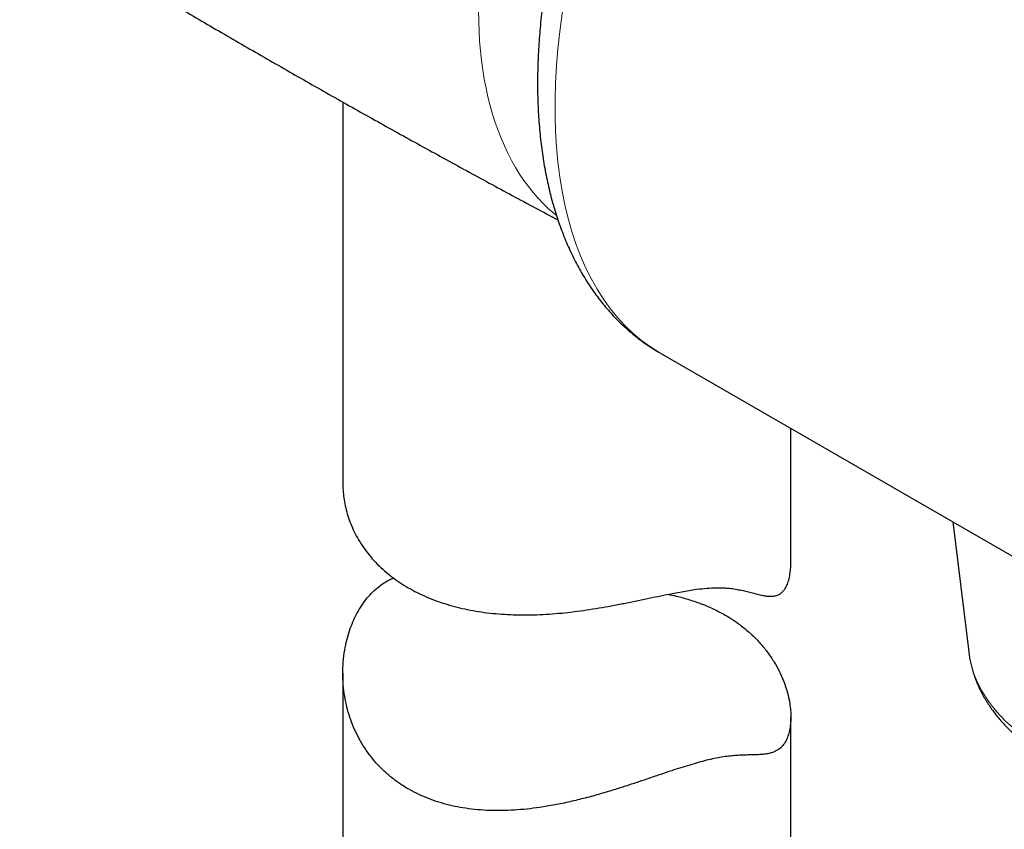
# Model space of a CAD drawing. Header units: millimetres. Extents: x 8 to 984, y 12 to 973.
# Tile 149 of 256: x 810 to 843, y 309 to 336. Entities that reach past the tile are written whole.
import ezdxf

# ---------------------------------------------------------------- set-up
doc = ezdxf.new("R2010")
doc.units = ezdxf.units.MM

msp = doc.modelspace()

# ---------------------------------------------------------------- linework, layer by layer
at = {"color": 7, "linetype": 'Continuous', "lineweight": 30}
for p, q in [((821.153, 333.039), (821.153, 320.268)), ((831.765, 324.641), (849.328, 314.502)), ((836.153, 317.604), (836.153, 322.108)), ((841.58, 318.975), (842.108, 314.618)), ((821.153, 313.902), (821.153, 291.305)), ((836.153, 291.305), (836.153, 312.432))]:
    msp.add_line(p, q, dxfattribs=at)
at = {"color": 252, "linetype": 'Continuous', "lineweight": 0, "flags": 128}
msp.add_lwpolyline([(828.302, 329.238), (828.226, 329.3), (828.042, 329.464), (827.865, 329.636), (827.693, 329.817), (827.528, 330.007), (827.37, 330.205), (827.218, 330.413), (827.073, 330.628), (826.934, 330.852), (826.803, 331.084), (826.679, 331.323), (826.561, 331.571), (826.451, 331.826), (826.349, 332.088), (826.253, 332.358), (826.165, 332.635), (826.084, 332.918), (826.011, 333.209), (825.946, 333.505), (825.888, 333.808), (825.837, 334.117), (825.795, 334.432), (825.76, 334.753), (825.733, 335.079), (825.713, 335.41), (825.702, 335.746), (825.698, 336.086)], dxfattribs=at)
at = {"color": 252, "linetype": 'Continuous', "lineweight": 0}
for centre, major_axis, ratio, start_param, end_param in [((840.23, 340.903), (8.186, 16.412), 0.532315, 0.764768, 3.109152), ((851.045, 315.173), (8.959, 0.27), 0.593625, 3.195384, 5.477572)]:
    msp.add_ellipse(centre, major_axis=major_axis, ratio=ratio, start_param=start_param, end_param=end_param, dxfattribs=at)
at = {"color": 7, "linetype": 'Continuous', "lineweight": 30}
for points, knots in [([(838.958, 355.777), (838.909, 355.742), (838.767, 355.642), (838.532, 355.471), (838.256, 355.261), (837.98, 355.043), (837.707, 354.819), (837.435, 354.589), (837.165, 354.351), (836.896, 354.107), (836.63, 353.857), (836.366, 353.6), (836.104, 353.338), (835.844, 353.069), (835.587, 352.795), (835.332, 352.515), (835.08, 352.23), (834.83, 351.939), (834.584, 351.643), (834.34, 351.342), (834.099, 351.036), (833.861, 350.726), (833.626, 350.411), (833.395, 350.091), (833.167, 349.767), (832.942, 349.439), (832.721, 349.107), (832.503, 348.771), (832.289, 348.432), (832.079, 348.089), (831.873, 347.743), (831.671, 347.393), (831.472, 347.041), (831.278, 346.686), (831.088, 346.328), (830.903, 345.967), (830.722, 345.604), (830.545, 345.239), (830.373, 344.872), (830.205, 344.503), (830.043, 344.133), (829.885, 343.761), (829.732, 343.387), (829.583, 343.012), (829.44, 342.637), (829.302, 342.26), (829.169, 341.883), (829.041, 341.505), (828.919, 341.127), (828.802, 340.749), (828.69, 340.371), (828.584, 339.993), (828.483, 339.615), (828.388, 339.238), (828.299, 338.861), (828.215, 338.485), (828.137, 338.111), (828.065, 337.737), (827.999, 337.365), (827.938, 336.994), (827.884, 336.624), (827.836, 336.257), (827.794, 335.891), (827.758, 335.527), (827.728, 335.166), (827.704, 334.807), (827.687, 334.451), (827.676, 334.097), (827.671, 333.746), (827.673, 333.399), (827.682, 333.054), (827.697, 332.713), (827.718, 332.376), (827.747, 332.042), (827.781, 331.712), (827.823, 331.386), (827.871, 331.065), (827.926, 330.748), (827.988, 330.436), (828.057, 330.129), (828.132, 329.827), (828.215, 329.53), (828.303, 329.24), (828.399, 328.955), (828.501, 328.676), (828.61, 328.404), (828.725, 328.138), (828.847, 327.879), (828.975, 327.627), (829.109, 327.382), (829.249, 327.145), (829.395, 326.915), (829.546, 326.692), (829.703, 326.478), (829.866, 326.271), (830.034, 326.072), (830.207, 325.881), (830.385, 325.698), (830.568, 325.523), (830.755, 325.356), (830.947, 325.197), (831.144, 325.046), (831.345, 324.903), (831.55, 324.77), (831.69, 324.683), (831.763, 324.642), (831.765, 324.641)], [0, 0, 0, 0, 0.0052959, 0.015286, 0.0252691, 0.0352463, 0.0452163, 0.0551786, 0.0651324, 0.0750773, 0.0850132, 0.0949398, 0.104857, 0.1147651, 0.1246638, 0.1345534, 0.144434, 0.1543062, 0.1641699, 0.1740255, 0.1838735, 0.193714, 0.2035473, 0.213374, 0.2231944, 0.2330087, 0.2428175, 0.2526211, 0.2624199, 0.2722142, 0.2820045, 0.2917912, 0.3015746, 0.311355, 0.3211331, 0.3309092, 0.3406835, 0.3504566, 0.3602288, 0.3700007, 0.3797724, 0.3895445, 0.3993173, 0.409091, 0.4188664, 0.4286436, 0.4384233, 0.4482057, 0.4579915, 0.4677808, 0.4775744, 0.4873724, 0.4971756, 0.5069842, 0.5167987, 0.5266196, 0.5364473, 0.5462822, 0.5561247, 0.5659752, 0.5758341, 0.5857016, 0.5955781, 0.6054638, 0.6153589, 0.6252634, 0.6351774, 0.6451007, 0.6550331, 0.6649742, 0.6749235, 0.6848802, 0.6948433, 0.7048116, 0.7147836, 0.7247573, 0.7347298, 0.7446985, 0.7546602, 0.7646115, 0.7745487, 0.7844675, 0.7943635, 0.8042321, 0.8140683, 0.8238672, 0.8336242, 0.8433345, 0.852994, 0.8625989, 0.872146, 0.8816328, 0.8910576, 0.9004196, 0.9097187, 0.9189557, 0.9281325, 0.9372513, 0.9463154, 0.9553287, 0.9642953, 0.9732205, 0.9821095, 0.990968, 0.999802, 1, 1, 1, 1]), ([(810.333, 339.41), (810.769, 339.143), (811.702, 338.571), (813.139, 337.703), (814.641, 336.806), (816.149, 335.916), (817.661, 335.034), (819.177, 334.16), (820.698, 333.293), (822.224, 332.435), (823.753, 331.584), (825.287, 330.742), (826.821, 329.91), (827.845, 329.362), (828.355, 329.089)], [0, 0, 0, 0, 0.0738291, 0.1580977, 0.2423671, 0.3266366, 0.4109047, 0.4951708, 0.5794337, 0.6636919, 0.7479446, 0.8321905, 0.9164287, 1, 1, 1, 1]), ([(821.155, 320.268), (821.154, 320.235), (821.152, 320.115), (821.169, 319.906), (821.205, 319.64), (821.262, 319.373), (821.34, 319.108), (821.44, 318.841), (821.564, 318.574), (821.713, 318.31), (821.886, 318.051), (822.083, 317.8), (822.304, 317.559), (822.541, 317.335), (822.793, 317.129), (823.057, 316.941), (823.341, 316.764), (823.644, 316.601), (823.965, 316.452), (824.296, 316.322), (824.633, 316.209), (824.975, 316.114), (825.331, 316.033), (825.699, 315.967), (826.079, 315.916), (826.466, 315.88), (826.857, 315.86), (827.253, 315.854), (827.655, 315.862), (828.065, 315.884), (828.48, 315.918), (828.897, 315.965), (829.314, 316.022), (829.731, 316.088), (830.15, 316.162), (830.57, 316.244), (830.989, 316.329), (831.399, 316.415), (831.798, 316.499), (832.143, 316.569), (832.438, 316.624), (832.686, 316.667), (832.963, 316.71), (833.262, 316.746), (833.542, 316.766), (833.774, 316.769), (833.964, 316.762), (834.159, 316.744), (834.356, 316.713), (834.554, 316.671), (834.738, 316.626), (834.912, 316.58), (835.076, 316.538), (835.232, 316.503), (835.379, 316.482), (835.516, 316.477), (835.644, 316.495), (835.748, 316.534), (835.833, 316.59), (835.901, 316.656), (835.971, 316.75), (836.039, 316.885), (836.097, 317.066), (836.135, 317.275), (836.153, 317.458), (836.151, 317.573), (836.151, 317.604)], [0, 0, 0, 0, 0.005858, 0.021643, 0.037419, 0.053574, 0.069741, 0.085896, 0.103113, 0.120343, 0.13756, 0.155309, 0.173074, 0.190823, 0.20749, 0.224171, 0.240838, 0.258013, 0.275203, 0.292379, 0.308669, 0.324971, 0.341261, 0.358005, 0.374763, 0.391508, 0.408144, 0.424792, 0.441428, 0.458513, 0.475611, 0.492696, 0.509908, 0.527133, 0.544342, 0.562144, 0.579963, 0.597759, 0.615377, 0.632994, 0.645052, 0.65712, 0.669177, 0.686821, 0.704464, 0.716622, 0.728792, 0.740953, 0.756528, 0.77212, 0.787723, 0.803312, 0.819207, 0.835116, 0.851016, 0.866898, 0.882494, 0.898084, 0.908791, 0.919508, 0.930212, 0.945846, 0.961483, 0.977632, 0.993784, 1, 1, 1, 1]), ([(833.956, 315.851), (834.07, 315.781), (834.3, 315.641), (834.613, 315.403), (834.902, 315.146), (835.163, 314.872), (835.395, 314.582), (835.596, 314.28), (835.768, 313.967), (835.91, 313.649), (836.02, 313.329), (836.093, 313.034), (836.135, 312.768), (836.154, 312.53), (836.152, 312.302), (836.131, 312.088), (836.09, 311.887), (836.025, 311.705), (835.939, 311.548), (835.834, 311.419), (835.712, 311.323), (835.574, 311.256), (835.423, 311.212), (835.256, 311.186), (835.076, 311.172), (834.881, 311.166), (834.683, 311.163), (834.483, 311.157), (834.281, 311.145), (834.066, 311.125), (833.837, 311.094), (833.592, 311.048), (833.331, 310.987), (833.055, 310.913), (832.767, 310.829), (832.469, 310.736), (832.148, 310.631), (831.801, 310.514), (831.429, 310.388), (831.051, 310.261), (830.669, 310.134), (830.245, 309.999), (829.778, 309.858), (829.269, 309.719), (828.759, 309.594), (828.248, 309.487), (827.768, 309.406), (827.316, 309.349), (826.895, 309.314), (826.477, 309.298), (826.065, 309.301), (825.66, 309.326), (825.27, 309.372), (824.896, 309.439), (824.537, 309.527), (824.189, 309.636), (823.855, 309.766), (823.536, 309.916), (823.226, 310.091), (822.927, 310.292), (822.643, 310.521), (822.381, 310.77), (822.142, 311.037), (821.929, 311.322), (821.741, 311.622), (821.579, 311.936), (821.442, 312.262), (821.331, 312.597), (821.244, 312.951), (821.183, 313.322), (821.152, 313.708), (821.152, 314.096), (821.183, 314.481), (821.243, 314.84), (821.326, 315.172), (821.427, 315.476), (821.552, 315.768), (821.699, 316.045), (821.866, 316.298), (822.053, 316.526), (822.256, 316.727), (822.478, 316.899), (822.678, 317.021), (822.806, 317.075), (822.85, 317.093)], [0, 0, 0, 0, 0.013961, 0.027972, 0.042002, 0.056017, 0.069982, 0.083917, 0.097898, 0.111894, 0.125873, 0.139806, 0.150735, 0.161698, 0.172666, 0.183614, 0.194529, 0.206156, 0.217828, 0.2295, 0.241128, 0.252836, 0.264568, 0.276329, 0.288105, 0.299873, 0.311605, 0.321377, 0.331181, 0.340981, 0.350756, 0.360504, 0.370357, 0.38025, 0.390161, 0.400063, 0.409924, 0.421337, 0.432786, 0.444255, 0.45572, 0.467146, 0.481989, 0.496881, 0.511793, 0.526691, 0.541538, 0.554006, 0.566519, 0.579051, 0.59158, 0.604083, 0.616545, 0.628475, 0.640452, 0.652452, 0.66445, 0.676422, 0.688349, 0.701213, 0.714121, 0.727045, 0.739957, 0.752824, 0.765693, 0.778598, 0.791518, 0.804428, 0.817302, 0.831442, 0.845625, 0.859821, 0.874002, 0.888141, 0.900111, 0.91212, 0.924134, 0.936127, 0.948083, 0.959537, 0.971029, 0.982514, 0.993957, 1, 1, 1, 1]), ([(832.036, 316.546), (832.129, 316.527), (832.376, 316.478), (832.758, 316.37), (833.181, 316.224), (833.584, 316.053), (833.832, 315.918), (833.956, 315.851)], [0, 0, 0, 0, 0.132259, 0.349376, 0.566741, 0.783784, 1, 1, 1, 1]), ([(842.109, 314.615), (842.116, 314.562), (842.13, 314.448), (842.164, 314.275), (842.207, 314.094), (842.26, 313.914), (842.321, 313.736), (842.391, 313.559), (842.47, 313.384), (842.558, 313.211), (842.655, 313.039), (842.76, 312.87), (842.875, 312.702), (842.998, 312.538), (843.129, 312.376), (843.269, 312.217), (843.417, 312.061), (843.573, 311.908), (843.737, 311.759), (843.909, 311.614), (844.089, 311.472), (844.275, 311.335), (844.469, 311.202), (844.67, 311.073), (844.876, 310.949), (845.09, 310.829), (845.309, 310.714), (845.533, 310.604), (845.764, 310.499), (845.999, 310.399), (846.239, 310.304), (846.484, 310.213), (846.733, 310.129), (846.987, 310.049), (847.244, 309.974), (847.505, 309.905), (847.769, 309.841), (848.037, 309.783), (848.307, 309.73), (848.58, 309.682), (848.855, 309.64), (849.133, 309.603), (849.412, 309.572), (849.693, 309.546), (849.975, 309.526), (850.258, 309.511), (850.541, 309.502), (850.826, 309.498), (851.11, 309.5), (851.395, 309.508), (851.679, 309.521), (851.962, 309.539), (852.245, 309.563), (852.527, 309.593), (852.807, 309.628), (853.086, 309.669), (853.362, 309.715), (853.637, 309.766), (853.909, 309.823), (854.178, 309.885), (854.445, 309.953), (854.708, 310.026), (854.968, 310.104), (855.224, 310.187), (855.476, 310.276), (855.724, 310.369), (855.967, 310.468), (856.206, 310.571), (856.439, 310.68), (856.668, 310.793), (856.891, 310.911), (857.058, 311.006), (857.15, 311.06), (857.171, 311.073)], [0, 0, 0, 0, 0.01143, 0.024652, 0.037905, 0.0512, 0.06455, 0.077963, 0.091449, 0.105013, 0.118661, 0.132396, 0.146218, 0.160127, 0.174119, 0.18819, 0.202333, 0.216542, 0.230809, 0.245125, 0.259483, 0.273874, 0.288291, 0.302726, 0.317175, 0.331632, 0.346092, 0.360551, 0.375006, 0.389456, 0.403898, 0.418331, 0.432756, 0.447171, 0.461578, 0.475976, 0.490365, 0.504747, 0.519122, 0.533491, 0.547854, 0.562214, 0.57657, 0.590925, 0.605278, 0.619631, 0.633984, 0.64834, 0.662698, 0.677059, 0.691425, 0.705797, 0.720176, 0.734562, 0.748957, 0.76336, 0.777774, 0.792199, 0.806637, 0.821086, 0.835549, 0.850026, 0.864517, 0.879023, 0.893545, 0.908081, 0.922633, 0.937199, 0.95178, 0.966374, 0.98098, 0.995595, 1, 1, 1, 1])]:
    msp.add_open_spline(points, degree=3, knots=knots, dxfattribs=at)

doc.saveas('drawing.dxf')
